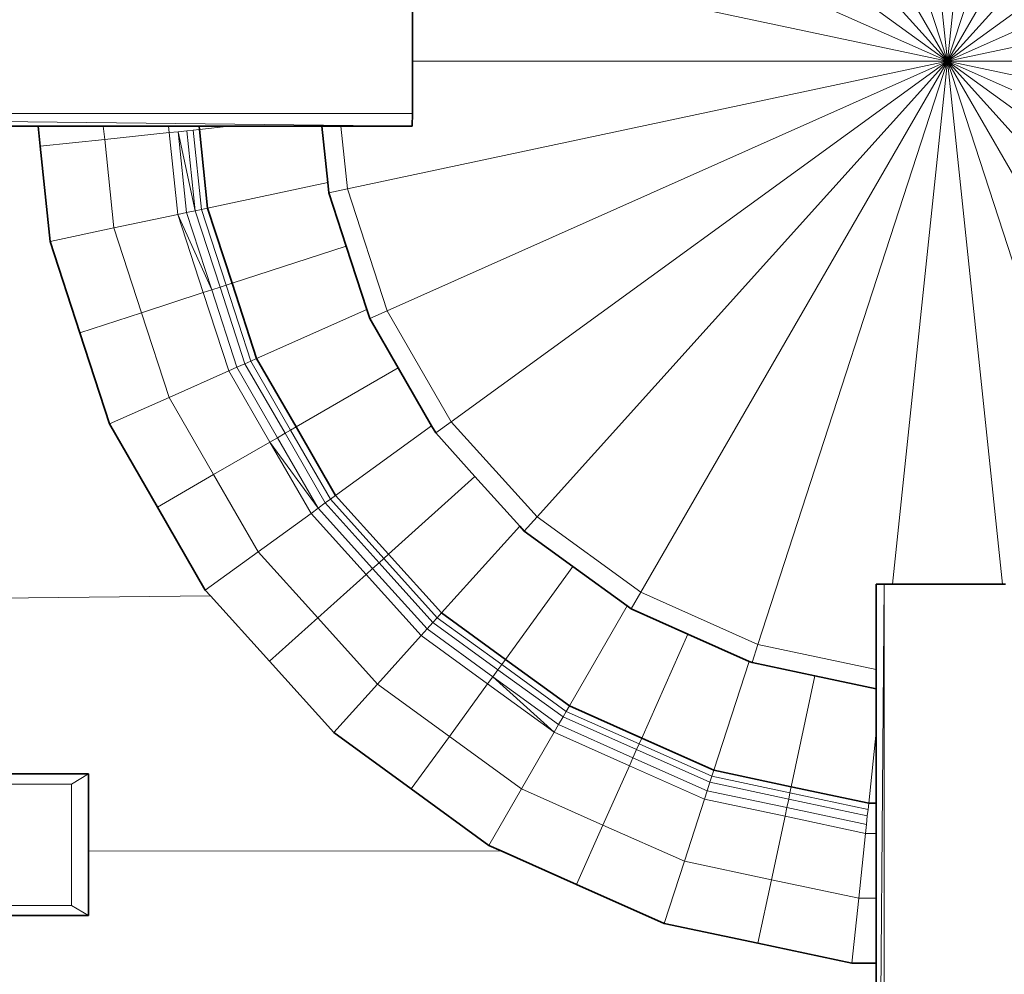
# Model space of a CAD drawing. Header units: inches. Extents: x 0 to 12.9, y 0 to 8.3.
# Tile 24 of 74: x 4.175 to 4.379, y 2.381 to 2.579. Entities that reach past the tile are written whole.
import ezdxf

# ---------------------------------------------------------------- set-up
doc = ezdxf.new("R2010")
doc.units = ezdxf.units.IN
doc.header["$MEASUREMENT"] = 0
doc.layers.add('Default', color=7, linetype='Continuous')

# ---------------------------------------------------------------- blocks, each defined once
blk = doc.blocks.new('MODEL_2')
at = {"lineweight": 0}
for p, q in [((4.36713, 2.56994), (4.32792, 2.69062)), ((4.32792, 2.69062), (4.36713, 2.56994)), ((4.40634, 2.69062), (4.36713, 2.56994)), ((4.36713, 2.56994), (4.40634, 2.69062)), ((4.30369, 2.67983), (4.36713, 2.56994)), ((4.36713, 2.56994), (4.30369, 2.67983)), ((4.35558, 2.6798), (4.36713, 2.56994)), ((4.36713, 2.56994), (4.35558, 2.6798)), ((4.43058, 2.67983), (4.36713, 2.56994)), ((4.36713, 2.56994), (4.43058, 2.67983)), ((4.36713, 2.56994), (4.37867, 2.6798)), ((4.37867, 2.6798), (4.36713, 2.56994)), ((4.28222, 2.66424), (4.36713, 2.56994)), ((4.36713, 2.56994), (4.28222, 2.66424)), ((4.45203, 2.66424), (4.36713, 2.56994)), ((4.36713, 2.56994), (4.45203, 2.66424)), ((4.26448, 2.64453), (4.36713, 2.56994)), ((4.36713, 2.56994), (4.26448, 2.64453)), ((4.46979, 2.64453), (4.36713, 2.56994)), ((4.36713, 2.56994), (4.46979, 2.64453)), ((4.25121, 2.62155), (4.36713, 2.56994)), ((4.36713, 2.56994), (4.25121, 2.62155)), ((4.48305, 2.62155), (4.36713, 2.56994)), ((4.36713, 2.56994), (4.48305, 2.62155)), ((4.24301, 2.59632), (4.36713, 2.56994)), ((4.36713, 2.56994), (4.24301, 2.59632)), ((4.36713, 2.56994), (4.49125, 2.59632)), ((4.49125, 2.59632), (4.36713, 2.56994)), ((4.25644, 2.58371), (4.25644, 2.56994)), ((4.25644, 2.56994), (4.25644, 2.58371)), ((4.36713, 2.56994), (4.24301, 2.54356)), ((4.24301, 2.54356), (4.36713, 2.56994)), ((4.25121, 2.51833), (4.36713, 2.56994)), ((4.36713, 2.56994), (4.25121, 2.51833)), ((4.25644, 2.55915), (4.25644, 2.56994)), ((4.25644, 2.56994), (4.36713, 2.56994)), ((4.25644, 2.56994), (4.25644, 2.55915)), ((4.36713, 2.56994), (4.25644, 2.56994)), ((4.26448, 2.49536), (4.36713, 2.56994)), ((4.36713, 2.56994), (4.26448, 2.49536)), ((4.28222, 2.47564), (4.36713, 2.56994)), ((4.36713, 2.56994), (4.28222, 2.47564)), ((4.30369, 2.46005), (4.36713, 2.56994)), ((4.36713, 2.56994), (4.30369, 2.46005)), ((4.32792, 2.44926), (4.36713, 2.56994)), ((4.36713, 2.56994), (4.32792, 2.44926)), ((4.36713, 2.56994), (4.35576, 2.46176)), ((4.35576, 2.46176), (4.36713, 2.56994)), ((4.49125, 2.54356), (4.36713, 2.56994)), ((4.36713, 2.56994), (4.47525, 2.56994)), ((4.47525, 2.56994), (4.36713, 2.56994)), ((4.37849, 2.46176), (4.36713, 2.56994)), ((4.36713, 2.56994), (4.40634, 2.44926)), ((4.36713, 2.56994), (4.49125, 2.54356)), ((4.48305, 2.51833), (4.36713, 2.56994)), ((4.36713, 2.56994), (4.48305, 2.51833)), ((4.46979, 2.49536), (4.36713, 2.56994)), ((4.36713, 2.56994), (4.46979, 2.49536)), ((4.45203, 2.47564), (4.36713, 2.56994)), ((4.36713, 2.56994), (4.45203, 2.47564)), ((4.43058, 2.46005), (4.36713, 2.56994)), ((4.36713, 2.56994), (4.43058, 2.46005)), ((4.40634, 2.44926), (4.36713, 2.56994)), ((4.36713, 2.56994), (4.37849, 2.46176)), ((4.01859, 2.55915), (4.25637, 2.55648)), ((4.25637, 2.55648), (4.01859, 2.55915)), ((4.01859, 2.55915), (4.25644, 2.55915)), ((4.25644, 2.55915), (4.01859, 2.55915)), ((4.25644, 2.55915), (4.25637, 2.55648)), ((4.25637, 2.55648), (4.25644, 2.55915)), ((4.17898, 2.55648), (4.14083, 2.55648)), ((4.14083, 2.55648), (4.17898, 2.55648)), ((4.19249, 2.55648), (4.17898, 2.55648)), ((4.17898, 2.55648), (4.17941, 2.55237)), ((4.17941, 2.55237), (4.17898, 2.55648)), ((4.17898, 2.55648), (4.19249, 2.55648)), ((4.20601, 2.55648), (4.19249, 2.55648)), ((4.19278, 2.55377), (4.19249, 2.55648)), ((4.19249, 2.55648), (4.20601, 2.55648)), ((4.19249, 2.55648), (4.19278, 2.55377)), ((4.20783, 2.55648), (4.20601, 2.55648)), ((4.20601, 2.55648), (4.20614, 2.55518)), ((4.20967, 2.55648), (4.20783, 2.55648)), ((4.21098, 2.55648), (4.20967, 2.55648)), ((4.2123, 2.55648), (4.21098, 2.55648)), ((4.21855, 2.55648), (4.2123, 2.55648)), ((4.21236, 2.55583), (4.21855, 2.55648)), ((4.23771, 2.55648), (4.21855, 2.55648)), ((4.21855, 2.55648), (4.23771, 2.55648)), ((4.24165, 2.55648), (4.23771, 2.55648)), ((4.23893, 2.54485), (4.23771, 2.55648)), ((4.23771, 2.55648), (4.24165, 2.55648)), ((4.23771, 2.55648), (4.23893, 2.54485)), ((4.25637, 2.55648), (4.24165, 2.55648)), ((4.24301, 2.54356), (4.24165, 2.55648)), ((4.24165, 2.55648), (4.25637, 2.55648)), ((4.24165, 2.55648), (4.24301, 2.54356)), ((4.19278, 2.55377), (4.20614, 2.55518)), ((4.20614, 2.55518), (4.19278, 2.55377)), ((4.20614, 2.55518), (4.20795, 2.55537)), ((4.20614, 2.55518), (4.20792, 2.53825)), ((4.20792, 2.53825), (4.20614, 2.55518)), ((4.20795, 2.55537), (4.20976, 2.55556)), ((4.20795, 2.55537), (4.20971, 2.53863)), ((4.20971, 2.53863), (4.20795, 2.55537)), ((4.20795, 2.55537), (4.2115, 2.53901)), ((4.2115, 2.53901), (4.20795, 2.55537)), ((4.20976, 2.55556), (4.21106, 2.55569)), ((4.20976, 2.55556), (4.2115, 2.53901)), ((4.2115, 2.53901), (4.20976, 2.55556)), ((4.21106, 2.55569), (4.21236, 2.55583)), ((4.21106, 2.55569), (4.21279, 2.53928)), ((4.21279, 2.53928), (4.21106, 2.55569)), ((4.21408, 2.53956), (4.21236, 2.55583)), ((4.21236, 2.55583), (4.21408, 2.53956)), ((4.17941, 2.55237), (4.19278, 2.55377)), ((4.19278, 2.55377), (4.17941, 2.55237)), ((4.17941, 2.55237), (4.18148, 2.53263)), ((4.18148, 2.53263), (4.17941, 2.55237)), ((4.19278, 2.55377), (4.1947, 2.53544)), ((4.1947, 2.53544), (4.19278, 2.55377)), ((4.21408, 2.53956), (4.23893, 2.54485)), ((4.23893, 2.54485), (4.21408, 2.53956)), ((4.23916, 2.54274), (4.23893, 2.54485)), ((4.23893, 2.54485), (4.23916, 2.54274)), ((4.23916, 2.54274), (4.24301, 2.54356)), ((4.24301, 2.54356), (4.23916, 2.54274)), ((4.24275, 2.53167), (4.23916, 2.54274)), ((4.23916, 2.54274), (4.24275, 2.53167)), ((4.25121, 2.51833), (4.24301, 2.54356)), ((4.24301, 2.54356), (4.25121, 2.51833)), ((4.20792, 2.53825), (4.1947, 2.53544)), ((4.1947, 2.53544), (4.20792, 2.53825)), ((4.20971, 2.53863), (4.20792, 2.53825)), ((4.20792, 2.53825), (4.20971, 2.53863)), ((4.20792, 2.53825), (4.21318, 2.52206)), ((4.21318, 2.52206), (4.20792, 2.53825)), ((4.20792, 2.53825), (4.21491, 2.52263)), ((4.21491, 2.52263), (4.20792, 2.53825)), ((4.20971, 2.53863), (4.2115, 2.53901)), ((4.2115, 2.53901), (4.20971, 2.53863)), ((4.21491, 2.52263), (4.20971, 2.53863)), ((4.20971, 2.53863), (4.21491, 2.52263)), ((4.2115, 2.53901), (4.21279, 2.53928)), ((4.21279, 2.53928), (4.2115, 2.53901)), ((4.2115, 2.53901), (4.21664, 2.52319)), ((4.21664, 2.52319), (4.2115, 2.53901)), ((4.21279, 2.53928), (4.21408, 2.53956)), ((4.21408, 2.53956), (4.21279, 2.53928)), ((4.21279, 2.53928), (4.21789, 2.52359)), ((4.21789, 2.52359), (4.21279, 2.53928)), ((4.21913, 2.524), (4.21408, 2.53956)), ((4.21408, 2.53956), (4.21913, 2.524)), ((4.1947, 2.53544), (4.18148, 2.53263)), ((4.18148, 2.53263), (4.1947, 2.53544)), ((4.20039, 2.51791), (4.1947, 2.53544)), ((4.1947, 2.53544), (4.20039, 2.51791)), ((4.18148, 2.53263), (4.18761, 2.51376)), ((4.18761, 2.51376), (4.18148, 2.53263)), ((4.21913, 2.524), (4.24275, 2.53167)), ((4.24275, 2.53167), (4.21913, 2.524)), ((4.247, 2.51859), (4.24275, 2.53167)), ((4.24275, 2.53167), (4.247, 2.51859)), ((4.21789, 2.52359), (4.21913, 2.524)), ((4.21913, 2.524), (4.21789, 2.52359)), ((4.21913, 2.524), (4.22419, 2.50844)), ((4.22419, 2.50844), (4.21913, 2.524)), ((4.21318, 2.52206), (4.20039, 2.51791)), ((4.20039, 2.51791), (4.21318, 2.52206)), ((4.21318, 2.52206), (4.21491, 2.52263)), ((4.21491, 2.52263), (4.21318, 2.52206)), ((4.21318, 2.52206), (4.21844, 2.50587)), ((4.21844, 2.50587), (4.21318, 2.52206)), ((4.21491, 2.52263), (4.21664, 2.52319)), ((4.21664, 2.52319), (4.21491, 2.52263)), ((4.21491, 2.52263), (4.22011, 2.50662)), ((4.22011, 2.50662), (4.21491, 2.52263)), ((4.21664, 2.52319), (4.21789, 2.52359)), ((4.21789, 2.52359), (4.21664, 2.52319)), ((4.22179, 2.50736), (4.21664, 2.52319)), ((4.21664, 2.52319), (4.22179, 2.50736)), ((4.21789, 2.52359), (4.22299, 2.5079)), ((4.22299, 2.5079), (4.21789, 2.52359)), ((4.20039, 2.51791), (4.18761, 2.51376)), ((4.18761, 2.51376), (4.20039, 2.51791)), ((4.20609, 2.50038), (4.20039, 2.51791)), ((4.20039, 2.51791), (4.20609, 2.50038)), ((4.22419, 2.50844), (4.247, 2.51859)), ((4.247, 2.51859), (4.22419, 2.50844)), ((4.2476, 2.51673), (4.247, 2.51859)), ((4.247, 2.51859), (4.2476, 2.51673)), ((4.2476, 2.51673), (4.25121, 2.51833)), ((4.25121, 2.51833), (4.2476, 2.51673)), ((4.26448, 2.49536), (4.25121, 2.51833)), ((4.25121, 2.51833), (4.26448, 2.49536)), ((4.25352, 2.50648), (4.2476, 2.51673)), ((4.2476, 2.51673), (4.25352, 2.50648)), ((4.18761, 2.51376), (4.19375, 2.49488)), ((4.19375, 2.49488), (4.18761, 2.51376)), ((4.22179, 2.50736), (4.22299, 2.5079)), ((4.22299, 2.5079), (4.22179, 2.50736)), ((4.22299, 2.5079), (4.22419, 2.50844)), ((4.22419, 2.50844), (4.22299, 2.5079)), ((4.22299, 2.5079), (4.23124, 2.49362)), ((4.23124, 2.49362), (4.22299, 2.5079)), ((4.22419, 2.50844), (4.23237, 2.49427)), ((4.23237, 2.49427), (4.22419, 2.50844)), ((4.21844, 2.50587), (4.20609, 2.50038)), ((4.20609, 2.50038), (4.21844, 2.50587)), ((4.22011, 2.50662), (4.21844, 2.50587)), ((4.21844, 2.50587), (4.22011, 2.50662)), ((4.22695, 2.49113), (4.21844, 2.50587)), ((4.21844, 2.50587), (4.22695, 2.49113)), ((4.22011, 2.50662), (4.22179, 2.50736)), ((4.22179, 2.50736), (4.22011, 2.50662)), ((4.22011, 2.50662), (4.22852, 2.49205)), ((4.22852, 2.49205), (4.22011, 2.50662)), ((4.22179, 2.50736), (4.2301, 2.49296)), ((4.2301, 2.49296), (4.22179, 2.50736)), ((4.25352, 2.50648), (4.23237, 2.49427)), ((4.23237, 2.49427), (4.25352, 2.50648)), ((4.26042, 2.49453), (4.25352, 2.50648)), ((4.25352, 2.50648), (4.26042, 2.49453)), ((4.20609, 2.50038), (4.19375, 2.49488)), ((4.19375, 2.49488), (4.20609, 2.50038)), ((4.21531, 2.48442), (4.20609, 2.50038)), ((4.20609, 2.50038), (4.21531, 2.48442)), ((4.26128, 2.49304), (4.26448, 2.49536)), ((4.26448, 2.49536), (4.26128, 2.49304)), ((4.28222, 2.47564), (4.26448, 2.49536)), ((4.26448, 2.49536), (4.28222, 2.47564)), ((4.19375, 2.49488), (4.20367, 2.47769)), ((4.20367, 2.47769), (4.19375, 2.49488)), ((4.23124, 2.49362), (4.2301, 2.49296)), ((4.2301, 2.49296), (4.23124, 2.49362)), ((4.23237, 2.49427), (4.23124, 2.49362)), ((4.23124, 2.49362), (4.23237, 2.49427)), ((4.23124, 2.49362), (4.23949, 2.47933)), ((4.23949, 2.47933), (4.23124, 2.49362)), ((4.23237, 2.49427), (4.24055, 2.48009)), ((4.24055, 2.48009), (4.23237, 2.49427)), ((4.26042, 2.49453), (4.24055, 2.48009)), ((4.24055, 2.48009), (4.26042, 2.49453)), ((4.26128, 2.49304), (4.26042, 2.49453)), ((4.26042, 2.49453), (4.26128, 2.49304)), ((4.22852, 2.49205), (4.22695, 2.49113)), ((4.22695, 2.49113), (4.22852, 2.49205)), ((4.2301, 2.49296), (4.22852, 2.49205)), ((4.22852, 2.49205), (4.2301, 2.49296)), ((4.23694, 2.47748), (4.22852, 2.49205)), ((4.22852, 2.49205), (4.23694, 2.47748)), ((4.23842, 2.47855), (4.2301, 2.49296)), ((4.2301, 2.49296), (4.23842, 2.47855)), ((4.26938, 2.48404), (4.26128, 2.49304)), ((4.26128, 2.49304), (4.26938, 2.48404)), ((4.21531, 2.48442), (4.22695, 2.49113)), ((4.22695, 2.49113), (4.21531, 2.48442)), ((4.23546, 2.47639), (4.22695, 2.49113)), ((4.22695, 2.49113), (4.23694, 2.47748)), ((4.23694, 2.47748), (4.22695, 2.49113)), ((4.22695, 2.49113), (4.23546, 2.47639)), ((4.21531, 2.48442), (4.20367, 2.47769)), ((4.20367, 2.47769), (4.21531, 2.48442)), ((4.22452, 2.46845), (4.21531, 2.48442)), ((4.21531, 2.48442), (4.22452, 2.46845)), ((4.26938, 2.48404), (4.25149, 2.46794)), ((4.25149, 2.46794), (4.26938, 2.48404)), ((4.27864, 2.47376), (4.26938, 2.48404)), ((4.26938, 2.48404), (4.27864, 2.47376)), ((4.23949, 2.47933), (4.23842, 2.47855)), ((4.23842, 2.47855), (4.23949, 2.47933)), ((4.24055, 2.48009), (4.23949, 2.47933)), ((4.23949, 2.47933), (4.24055, 2.48009)), ((4.23949, 2.47933), (4.25053, 2.46706)), ((4.25053, 2.46706), (4.23949, 2.47933)), ((4.24055, 2.48009), (4.25149, 2.46794)), ((4.25149, 2.46794), (4.24055, 2.48009)), ((4.20367, 2.47769), (4.21359, 2.46051)), ((4.21359, 2.46051), (4.20367, 2.47769)), ((4.23546, 2.47639), (4.23694, 2.47748)), ((4.23694, 2.47748), (4.23546, 2.47639)), ((4.23842, 2.47855), (4.23694, 2.47748)), ((4.23694, 2.47748), (4.23842, 2.47855)), ((4.2482, 2.46497), (4.23694, 2.47748)), ((4.23694, 2.47748), (4.2482, 2.46497)), ((4.24955, 2.46618), (4.23842, 2.47855)), ((4.23842, 2.47855), (4.24955, 2.46618)), ((4.22452, 2.46845), (4.23546, 2.47639)), ((4.23546, 2.47639), (4.22452, 2.46845)), ((4.24685, 2.46375), (4.23546, 2.47639)), ((4.23546, 2.47639), (4.24685, 2.46375)), ((4.27959, 2.47271), (4.28222, 2.47564)), ((4.28222, 2.47564), (4.27959, 2.47271)), ((4.30369, 2.46005), (4.28222, 2.47564)), ((4.28222, 2.47564), (4.30369, 2.46005)), ((4.27864, 2.47376), (4.26244, 2.45578)), ((4.26244, 2.45578), (4.27864, 2.47376)), ((4.27959, 2.47271), (4.27864, 2.47376)), ((4.27864, 2.47376), (4.27959, 2.47271)), ((4.28966, 2.46539), (4.27959, 2.47271)), ((4.27959, 2.47271), (4.28966, 2.46539)), ((4.22452, 2.46845), (4.21359, 2.46051)), ((4.21359, 2.46051), (4.22452, 2.46845)), ((4.23686, 2.45476), (4.22452, 2.46845)), ((4.22452, 2.46845), (4.23686, 2.45476)), ((4.25053, 2.46706), (4.24955, 2.46618)), ((4.24955, 2.46618), (4.25053, 2.46706)), ((4.25149, 2.46794), (4.25053, 2.46706)), ((4.25053, 2.46706), (4.25149, 2.46794)), ((4.25053, 2.46706), (4.26157, 2.4548)), ((4.26157, 2.4548), (4.25053, 2.46706)), ((4.25149, 2.46794), (4.26244, 2.45578)), ((4.26244, 2.45578), (4.25149, 2.46794)), ((4.2482, 2.46497), (4.24685, 2.46375)), ((4.24685, 2.46375), (4.2482, 2.46497)), ((4.24955, 2.46618), (4.2482, 2.46497)), ((4.2482, 2.46497), (4.24955, 2.46618)), ((4.25946, 2.45246), (4.2482, 2.46497)), ((4.2482, 2.46497), (4.25946, 2.45246)), ((4.26068, 2.45382), (4.24955, 2.46618)), ((4.24955, 2.46618), (4.26068, 2.45382)), ((4.28966, 2.46539), (4.27569, 2.44616)), ((4.27569, 2.44616), (4.28966, 2.46539)), ((4.30087, 2.45724), (4.28966, 2.46539)), ((4.28966, 2.46539), (4.30087, 2.45724)), ((4.24685, 2.46375), (4.23686, 2.45476)), ((4.23686, 2.45476), (4.24685, 2.46375)), ((4.25824, 2.4511), (4.24685, 2.46375)), ((4.24685, 2.46375), (4.25824, 2.4511)), ((4.35237, 2.25879), (4.35402, 2.46176)), ((4.35402, 2.46176), (4.35237, 2.25879)), ((4.35237, 2.44406), (4.35237, 2.46176)), ((4.35237, 2.46176), (4.35402, 2.46176)), ((4.35402, 2.46176), (4.35237, 2.46176)), ((4.35237, 2.46176), (4.35237, 2.44406)), ((4.35402, 2.25647), (4.35402, 2.46176)), ((4.35402, 2.46176), (4.35576, 2.46176)), ((4.35402, 2.46176), (4.35402, 2.25647)), ((4.35576, 2.46176), (4.35402, 2.46176)), ((4.35576, 2.46176), (4.37849, 2.46176)), ((4.37849, 2.46176), (4.35576, 2.46176)), ((4.37849, 2.46176), (4.37911, 2.46176)), ((4.37911, 2.46176), (4.37849, 2.46176)), ((4.14009, 2.45851), (4.21468, 2.4593)), ((4.21468, 2.4593), (4.14009, 2.45851)), ((4.21359, 2.46051), (4.21468, 2.4593)), ((4.21468, 2.4593), (4.21359, 2.46051)), ((4.21468, 2.4593), (4.22687, 2.44577)), ((4.22687, 2.44577), (4.21468, 2.4593)), ((4.30171, 2.45663), (4.30369, 2.46005)), ((4.30369, 2.46005), (4.30171, 2.45663)), ((4.32792, 2.44926), (4.30369, 2.46005)), ((4.30369, 2.46005), (4.32792, 2.44926)), ((4.30087, 2.45724), (4.28892, 2.43654)), ((4.28892, 2.43654), (4.30087, 2.45724)), ((4.30171, 2.45663), (4.30087, 2.45724)), ((4.30087, 2.45724), (4.30171, 2.45663)), ((4.31345, 2.45141), (4.30171, 2.45663)), ((4.30171, 2.45663), (4.31345, 2.45141)), ((4.22687, 2.44577), (4.23686, 2.45476)), ((4.23686, 2.45476), (4.22687, 2.44577)), ((4.23686, 2.45476), (4.24919, 2.44106)), ((4.24919, 2.44106), (4.23686, 2.45476)), ((4.26157, 2.4548), (4.26068, 2.45382)), ((4.26068, 2.45382), (4.26157, 2.4548)), ((4.26244, 2.45578), (4.26157, 2.4548)), ((4.26157, 2.4548), (4.26244, 2.45578)), ((4.26157, 2.4548), (4.27491, 2.4451)), ((4.27491, 2.4451), (4.26157, 2.4548)), ((4.26244, 2.45578), (4.27569, 2.44616)), ((4.27569, 2.44616), (4.26244, 2.45578)), ((4.26068, 2.45382), (4.25946, 2.45246)), ((4.25946, 2.45246), (4.26068, 2.45382)), ((4.27414, 2.44404), (4.26068, 2.45382)), ((4.26068, 2.45382), (4.27414, 2.44404)), ((4.24919, 2.44106), (4.25824, 2.4511)), ((4.25824, 2.4511), (4.24919, 2.44106)), ((4.25946, 2.45246), (4.25824, 2.4511)), ((4.25824, 2.4511), (4.25946, 2.45246)), ((4.25824, 2.4511), (4.272, 2.4411)), ((4.272, 2.4411), (4.25824, 2.4511)), ((4.27308, 2.44257), (4.25946, 2.45246)), ((4.25946, 2.45246), (4.27308, 2.44257)), ((4.31345, 2.45141), (4.30387, 2.42989)), ((4.30387, 2.42989), (4.31345, 2.45141)), ((4.32614, 2.44576), (4.31345, 2.45141)), ((4.31345, 2.45141), (4.32614, 2.44576)), ((4.3267, 2.44551), (4.32792, 2.44926)), ((4.32792, 2.44926), (4.3267, 2.44551)), ((4.35237, 2.44406), (4.32792, 2.44926)), ((4.32792, 2.44926), (4.35237, 2.44406)), ((4.22687, 2.44577), (4.24015, 2.43102)), ((4.24015, 2.43102), (4.22687, 2.44577)), ((4.27491, 2.4451), (4.27414, 2.44404)), ((4.27414, 2.44404), (4.27491, 2.4451)), ((4.27569, 2.44616), (4.27491, 2.4451)), ((4.27491, 2.4451), (4.27569, 2.44616)), ((4.27491, 2.4451), (4.28826, 2.4354)), ((4.28826, 2.4354), (4.27491, 2.4451)), ((4.27569, 2.44616), (4.28892, 2.43654)), ((4.28892, 2.43654), (4.27569, 2.44616)), ((4.32614, 2.44576), (4.31882, 2.42323)), ((4.31882, 2.42323), (4.32614, 2.44576)), ((4.3267, 2.44551), (4.32614, 2.44576)), ((4.32614, 2.44576), (4.3267, 2.44551)), ((4.33969, 2.44275), (4.3267, 2.44551)), ((4.3267, 2.44551), (4.33969, 2.44275)), ((4.272, 2.4411), (4.27308, 2.44257)), ((4.27308, 2.44257), (4.272, 2.4411)), ((4.27414, 2.44404), (4.27308, 2.44257)), ((4.27308, 2.44257), (4.27414, 2.44404)), ((4.28669, 2.43268), (4.27308, 2.44257)), ((4.27308, 2.44257), (4.28578, 2.4311)), ((4.28578, 2.4311), (4.27308, 2.44257)), ((4.27308, 2.44257), (4.28669, 2.43268)), ((4.2876, 2.43427), (4.27414, 2.44404)), ((4.27414, 2.44404), (4.2876, 2.43427)), ((4.33969, 2.44275), (4.33482, 2.41983)), ((4.33482, 2.41983), (4.33969, 2.44275)), ((4.35237, 2.44006), (4.33969, 2.44275)), ((4.33969, 2.44275), (4.35237, 2.44006)), ((4.35237, 2.44006), (4.35237, 2.44406)), ((4.35237, 2.44406), (4.35237, 2.44006)), ((4.24015, 2.43102), (4.24919, 2.44106)), ((4.24919, 2.44106), (4.24015, 2.43102)), ((4.24919, 2.44106), (4.26411, 2.43022)), ((4.26411, 2.43022), (4.24919, 2.44106)), ((4.272, 2.4411), (4.26411, 2.43022)), ((4.26411, 2.43022), (4.272, 2.4411)), ((4.272, 2.4411), (4.28578, 2.4311)), ((4.28578, 2.4311), (4.272, 2.4411)), ((4.35237, 2.43112), (4.35237, 2.44006)), ((4.35237, 2.44006), (4.35237, 2.43112)), ((4.28892, 2.43654), (4.28826, 2.4354)), ((4.28826, 2.4354), (4.28892, 2.43654)), ((4.28892, 2.43654), (4.30387, 2.42989)), ((4.30387, 2.42989), (4.28892, 2.43654)), ((4.2876, 2.43427), (4.28669, 2.43268)), ((4.28669, 2.43268), (4.2876, 2.43427)), ((4.28826, 2.4354), (4.2876, 2.43427)), ((4.2876, 2.43427), (4.28826, 2.4354)), ((4.3028, 2.4275), (4.2876, 2.43427)), ((4.2876, 2.43427), (4.3028, 2.4275)), ((4.28826, 2.4354), (4.30334, 2.4287)), ((4.30334, 2.4287), (4.28826, 2.4354)), ((4.28578, 2.4311), (4.28669, 2.43268)), ((4.28669, 2.43268), (4.28578, 2.4311)), ((4.28669, 2.43268), (4.30206, 2.42583)), ((4.30206, 2.42583), (4.28669, 2.43268)), ((4.24015, 2.43102), (4.25621, 2.41935)), ((4.25621, 2.41935), (4.24015, 2.43102)), ((4.26411, 2.43022), (4.25621, 2.41935)), ((4.25621, 2.41935), (4.26411, 2.43022)), ((4.26411, 2.43022), (4.27902, 2.41939)), ((4.27902, 2.41939), (4.26411, 2.43022)), ((4.27902, 2.41939), (4.28578, 2.4311)), ((4.28578, 2.4311), (4.27902, 2.41939)), ((4.28578, 2.4311), (4.30132, 2.42417)), ((4.30132, 2.42417), (4.28578, 2.4311)), ((4.35237, 2.43112), (4.35083, 2.41643)), ((4.35083, 2.41643), (4.35237, 2.43112)), ((4.35237, 2.41643), (4.35237, 2.43112)), ((4.35237, 2.43112), (4.35237, 2.41643)), ((4.30334, 2.4287), (4.3028, 2.4275)), ((4.3028, 2.4275), (4.30334, 2.4287)), ((4.30387, 2.42989), (4.30334, 2.4287)), ((4.30334, 2.4287), (4.30387, 2.42989)), ((4.30334, 2.4287), (4.31841, 2.42198)), ((4.31841, 2.42198), (4.30334, 2.4287)), ((4.30387, 2.42989), (4.31882, 2.42323)), ((4.31882, 2.42323), (4.30387, 2.42989)), ((4.3028, 2.4275), (4.30206, 2.42583)), ((4.30206, 2.42583), (4.3028, 2.4275)), ((4.318, 2.42073), (4.3028, 2.4275)), ((4.3028, 2.4275), (4.318, 2.42073)), ((4.29585, 2.41189), (4.30132, 2.42417)), ((4.30132, 2.42417), (4.29585, 2.41189)), ((4.30132, 2.42417), (4.30206, 2.42583)), ((4.30206, 2.42583), (4.30132, 2.42417)), ((4.30132, 2.42417), (4.31688, 2.41725)), ((4.31688, 2.41725), (4.30132, 2.42417)), ((4.30206, 2.42583), (4.31744, 2.41899)), ((4.31744, 2.41899), (4.30206, 2.42583)), ((4.18945, 2.42247), (4.1681, 2.42247)), ((4.1681, 2.42247), (4.18945, 2.42247)), ((4.18945, 2.42247), (4.18591, 2.42036)), ((4.18591, 2.42036), (4.18945, 2.42247)), ((4.18945, 2.4065), (4.18945, 2.42247)), ((4.18945, 2.42247), (4.18945, 2.4065)), ((4.31841, 2.42198), (4.318, 2.42073)), ((4.318, 2.42073), (4.31841, 2.42198)), ((4.31882, 2.42323), (4.31841, 2.42198)), ((4.31841, 2.42198), (4.31882, 2.42323)), ((4.31841, 2.42198), (4.33455, 2.41855)), ((4.33455, 2.41855), (4.31841, 2.42198)), ((4.31882, 2.42323), (4.33482, 2.41983)), ((4.33482, 2.41983), (4.31882, 2.42323)), ((4.18591, 2.42036), (4.16987, 2.42036)), ((4.16987, 2.42036), (4.18591, 2.42036)), ((4.18591, 2.39526), (4.18591, 2.42036)), ((4.18591, 2.42036), (4.18591, 2.39526)), ((4.318, 2.42073), (4.31744, 2.41899)), ((4.31744, 2.41899), (4.318, 2.42073)), ((4.33428, 2.41727), (4.318, 2.42073)), ((4.318, 2.42073), (4.33428, 2.41727)), ((4.25621, 2.41935), (4.27226, 2.40768)), ((4.27226, 2.40768), (4.25621, 2.41935)), ((4.27902, 2.41939), (4.27226, 2.40768)), ((4.27226, 2.40768), (4.27902, 2.41939)), ((4.29585, 2.41189), (4.27902, 2.41939)), ((4.27902, 2.41939), (4.29585, 2.41189)), ((4.31744, 2.41899), (4.31688, 2.41725)), ((4.31688, 2.41725), (4.31744, 2.41899)), ((4.31744, 2.41899), (4.3339, 2.41549)), ((4.3339, 2.41549), (4.31744, 2.41899)), ((4.33455, 2.41855), (4.33428, 2.41727)), ((4.33428, 2.41727), (4.33455, 2.41855)), ((4.33482, 2.41983), (4.33455, 2.41855)), ((4.33455, 2.41855), (4.33482, 2.41983)), ((4.33455, 2.41855), (4.35069, 2.41512)), ((4.35069, 2.41512), (4.33455, 2.41855)), ((4.33482, 2.41983), (4.35083, 2.41643)), ((4.35083, 2.41643), (4.33482, 2.41983)), ((4.31688, 2.41725), (4.3127, 2.4044)), ((4.3127, 2.4044), (4.31688, 2.41725)), ((4.31688, 2.41725), (4.33352, 2.41371)), ((4.33352, 2.41371), (4.31688, 2.41725)), ((4.33428, 2.41727), (4.3339, 2.41549)), ((4.3339, 2.41549), (4.33428, 2.41727)), ((4.35055, 2.41381), (4.33428, 2.41727)), ((4.33428, 2.41727), (4.35055, 2.41381)), ((4.35083, 2.41643), (4.35069, 2.41512)), ((4.35237, 2.41643), (4.35083, 2.41643)), ((4.35237, 2.41512), (4.35237, 2.41643)), ((4.33352, 2.41371), (4.3339, 2.41549)), ((4.3339, 2.41549), (4.33352, 2.41371)), ((4.3339, 2.41549), (4.35036, 2.41199)), ((4.35036, 2.41199), (4.3339, 2.41549)), ((4.35055, 2.41381), (4.35036, 2.41199)), ((4.35069, 2.41512), (4.35055, 2.41381)), ((4.35237, 2.41381), (4.35237, 2.41512)), ((4.35237, 2.41199), (4.35237, 2.41381)), ((4.29039, 2.39961), (4.29585, 2.41189)), ((4.29585, 2.41189), (4.29039, 2.39961)), ((4.29585, 2.41189), (4.3127, 2.4044)), ((4.3127, 2.4044), (4.29585, 2.41189)), ((4.33352, 2.41371), (4.33072, 2.40056)), ((4.33072, 2.40056), (4.33352, 2.41371)), ((4.33352, 2.41371), (4.35017, 2.41017)), ((4.35017, 2.41017), (4.33352, 2.41371)), ((4.35036, 2.41199), (4.35017, 2.41017)), ((4.35237, 2.41017), (4.35237, 2.41199)), ((4.35017, 2.41017), (4.34876, 2.39673)), ((4.34876, 2.39673), (4.35017, 2.41017)), ((4.35017, 2.41017), (4.35237, 2.41017)), ((4.35237, 2.39673), (4.35237, 2.41017)), ((4.35237, 2.41017), (4.35237, 2.39673)), ((4.27478, 2.40656), (4.18945, 2.4065)), ((4.18945, 2.4065), (4.27478, 2.40656)), ((4.18945, 2.4065), (4.18945, 2.3932)), ((4.18945, 2.3932), (4.18945, 2.4065)), ((4.27226, 2.40768), (4.27478, 2.40656)), ((4.27478, 2.40656), (4.27226, 2.40768)), ((4.27478, 2.40656), (4.29039, 2.39961)), ((4.29039, 2.39961), (4.27478, 2.40656)), ((4.3127, 2.4044), (4.30852, 2.39154)), ((4.30852, 2.39154), (4.3127, 2.4044)), ((4.33072, 2.40056), (4.3127, 2.4044)), ((4.3127, 2.4044), (4.33072, 2.40056)), ((4.29039, 2.39961), (4.30852, 2.39154)), ((4.30852, 2.39154), (4.29039, 2.39961)), ((4.33072, 2.40056), (4.32793, 2.38742)), ((4.32793, 2.38742), (4.33072, 2.40056)), ((4.34876, 2.39673), (4.33072, 2.40056)), ((4.33072, 2.40056), (4.34876, 2.39673)), ((4.34876, 2.39673), (4.34734, 2.38329)), ((4.34734, 2.38329), (4.34876, 2.39673)), ((4.35237, 2.39673), (4.34876, 2.39673)), ((4.34876, 2.39673), (4.35237, 2.39673)), ((4.35237, 2.38329), (4.35237, 2.39673)), ((4.35237, 2.39673), (4.35237, 2.38329)), ((4.18591, 2.39526), (4.16987, 2.39526)), ((4.16987, 2.39526), (4.18591, 2.39526)), ((4.18945, 2.3932), (4.18591, 2.39526)), ((4.18591, 2.39526), (4.18945, 2.3932)), ((4.18945, 2.3932), (4.16827, 2.3932)), ((4.16827, 2.3932), (4.18945, 2.3932)), ((4.30852, 2.39154), (4.32793, 2.38742)), ((4.32793, 2.38742), (4.30852, 2.39154)), ((4.32793, 2.38742), (4.34734, 2.38329)), ((4.34734, 2.38329), (4.32793, 2.38742)), ((4.34734, 2.38329), (4.35237, 2.38329)), ((4.35237, 2.38329), (4.34734, 2.38329)), ((4.35237, 2.37825), (4.35237, 2.38329)), ((4.35237, 2.38329), (4.35237, 2.37825))]:
    blk.add_line(p, q, dxfattribs=at).dxf.unprotected_set("ltscale", 0)
at = {"lineweight": 35}
for p, q in [((4.25644, 2.56994), (4.25644, 2.58371)), ((4.25644, 2.55915), (4.25644, 2.56994)), ((4.25637, 2.55648), (4.25644, 2.55915)), ((4.17898, 2.55648), (4.14083, 2.55648)), ((4.17941, 2.55237), (4.17898, 2.55648)), ((4.19249, 2.55648), (4.17898, 2.55648)), ((4.20601, 2.55648), (4.19249, 2.55648)), ((4.20783, 2.55648), (4.20601, 2.55648)), ((4.20967, 2.55648), (4.20783, 2.55648)), ((4.21098, 2.55648), (4.20967, 2.55648)), ((4.2123, 2.55648), (4.21098, 2.55648)), ((4.2123, 2.55648), (4.21236, 2.55583)), ((4.21855, 2.55648), (4.2123, 2.55648)), ((4.23771, 2.55648), (4.21855, 2.55648)), ((4.23771, 2.55648), (4.23893, 2.54485)), ((4.24165, 2.55648), (4.23771, 2.55648)), ((4.25637, 2.55648), (4.24165, 2.55648)), ((4.21236, 2.55583), (4.21408, 2.53956)), ((4.18148, 2.53263), (4.17941, 2.55237)), ((4.23893, 2.54485), (4.23916, 2.54274)), ((4.23916, 2.54274), (4.24275, 2.53167)), ((4.21408, 2.53956), (4.21913, 2.524)), ((4.18761, 2.51376), (4.18148, 2.53263)), ((4.24275, 2.53167), (4.247, 2.51859)), ((4.21913, 2.524), (4.22419, 2.50844)), ((4.247, 2.51859), (4.2476, 2.51673)), ((4.2476, 2.51673), (4.25352, 2.50648)), ((4.19375, 2.49488), (4.18761, 2.51376)), ((4.22419, 2.50844), (4.23237, 2.49427)), ((4.25352, 2.50648), (4.26042, 2.49453)), ((4.20367, 2.47769), (4.19375, 2.49488)), ((4.23237, 2.49427), (4.24055, 2.48009)), ((4.26042, 2.49453), (4.26128, 2.49304)), ((4.26128, 2.49304), (4.26938, 2.48404)), ((4.26938, 2.48404), (4.27864, 2.47376)), ((4.24055, 2.48009), (4.25149, 2.46794)), ((4.21359, 2.46051), (4.20367, 2.47769)), ((4.27864, 2.47376), (4.27959, 2.47271)), ((4.27959, 2.47271), (4.28966, 2.46539)), ((4.25149, 2.46794), (4.26244, 2.45578)), ((4.28966, 2.46539), (4.30087, 2.45724)), ((4.35402, 2.46176), (4.35237, 2.46176)), ((4.35237, 2.46176), (4.35237, 2.44406)), ((4.35576, 2.46176), (4.35402, 2.46176)), ((4.37849, 2.46176), (4.35576, 2.46176)), ((4.37911, 2.46176), (4.37849, 2.46176)), ((4.21468, 2.4593), (4.21359, 2.46051)), ((4.22687, 2.44577), (4.21468, 2.4593)), ((4.30087, 2.45724), (4.30171, 2.45663)), ((4.30171, 2.45663), (4.31345, 2.45141)), ((4.26244, 2.45578), (4.27569, 2.44616)), ((4.31345, 2.45141), (4.32614, 2.44576)), ((4.24015, 2.43102), (4.22687, 2.44577)), ((4.27569, 2.44616), (4.28892, 2.43654)), ((4.32614, 2.44576), (4.3267, 2.44551)), ((4.3267, 2.44551), (4.33969, 2.44275)), ((4.33969, 2.44275), (4.35237, 2.44006)), ((4.35237, 2.44406), (4.35237, 2.44006)), ((4.35237, 2.44006), (4.35237, 2.43112)), ((4.28892, 2.43654), (4.30387, 2.42989)), ((4.25621, 2.41935), (4.24015, 2.43102)), ((4.35237, 2.43112), (4.35237, 2.41643)), ((4.30387, 2.42989), (4.31882, 2.42323)), ((4.18945, 2.42247), (4.1681, 2.42247)), ((4.18945, 2.42247), (4.18945, 2.4065)), ((4.31882, 2.42323), (4.33482, 2.41983)), ((4.27226, 2.40768), (4.25621, 2.41935)), ((4.33482, 2.41983), (4.35083, 2.41643)), ((4.35083, 2.41643), (4.35237, 2.41643)), ((4.35237, 2.41643), (4.35237, 2.41512)), ((4.35237, 2.41512), (4.35237, 2.41381)), ((4.35237, 2.41381), (4.35237, 2.41199)), ((4.35237, 2.41199), (4.35237, 2.41017)), ((4.35237, 2.41017), (4.35237, 2.39673)), ((4.18945, 2.4065), (4.18945, 2.3932)), ((4.27478, 2.40656), (4.27226, 2.40768)), ((4.29039, 2.39961), (4.27478, 2.40656)), ((4.30852, 2.39154), (4.29039, 2.39961)), ((4.35237, 2.39673), (4.35237, 2.38329)), ((4.18945, 2.3932), (4.16827, 2.3932)), ((4.32793, 2.38742), (4.30852, 2.39154)), ((4.34734, 2.38329), (4.32793, 2.38742)), ((4.34734, 2.38329), (4.35237, 2.38329)), ((4.35237, 2.38329), (4.35237, 2.37825))]:
    blk.add_line(p, q, dxfattribs=at)
blk = doc.blocks.new('Page 1')
at = {"layer": 'Default'}
blk.add_blockref('MODEL_2', (0, 0), dxfattribs=at)

msp = doc.modelspace()

# ---------------------------------------------------------------- block references
msp.add_blockref('Page 1', (0, 0))

doc.saveas('drawing.dxf')
